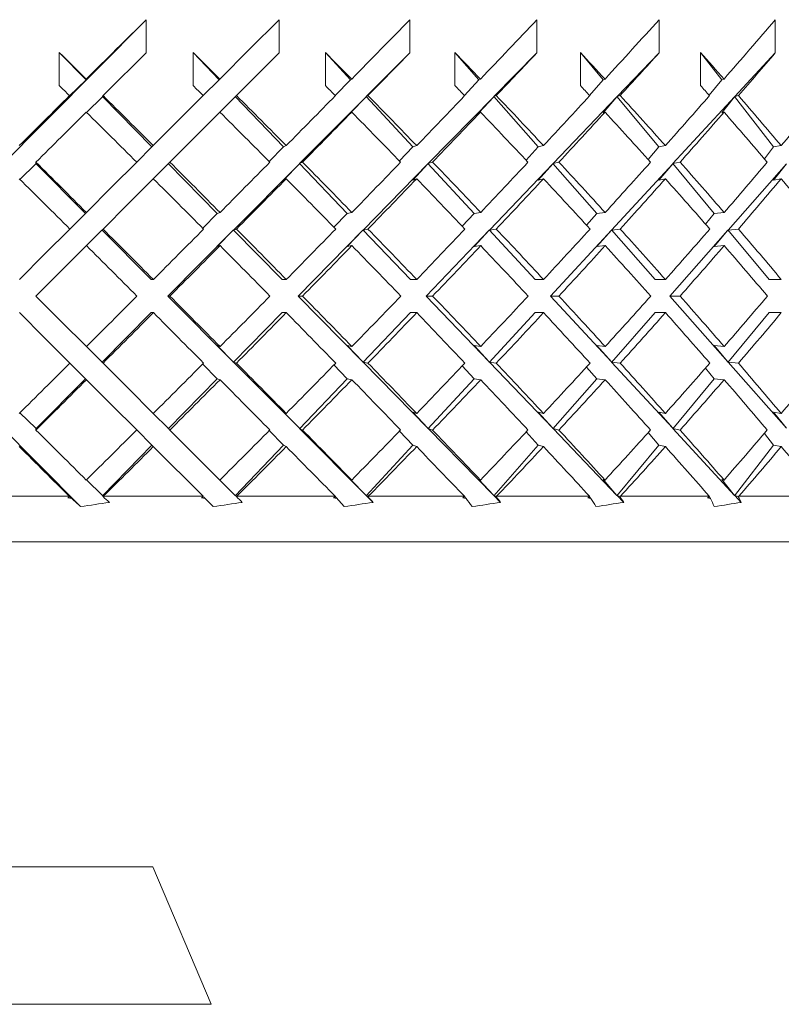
# Model space of a CAD drawing. Header units: inches. Extents: x 1.8 to 14.2, y 0.2 to 10.6.
# Tile 21 of 39: x 8.362 to 8.85, y 6.519 to 7.15. Entities that reach past the tile are written whole.
import ezdxf

# ---------------------------------------------------------------- set-up
doc = ezdxf.new("R2010")
doc.units = ezdxf.units.IN
doc.header["$MEASUREMENT"] = 0

msp = doc.modelspace()

# ---------------------------------------------------------------- linework, layer by layer
at = {"color": 7, "linetype": 'Continuous', "lineweight": 15}
for p, q in [((8.27765, 6.98325), (8.44323, 7.14963)), ((8.44323, 7.14963), (8.44323, 7.12842)), ((8.52837, 7.14963), (8.52837, 7.12842)), ((8.61201, 7.14963), (8.61201, 7.12842)), ((8.69335, 7.14963), (8.69335, 7.12842)), ((8.77159, 7.14963), (8.77159, 7.12842)), ((8.84599, 7.14963), (8.84599, 7.12842)), ((8.38754, 7.10746), (8.38754, 7.12867)), ((8.38754, 7.12867), (8.40468, 7.1112)), ((8.47322, 7.10746), (8.47322, 7.12867)), ((8.47322, 7.12867), (8.48994, 7.1112)), ((8.50099, 7.10104), (8.52837, 7.12842)), ((8.55793, 7.10746), (8.55793, 7.12867)), ((8.55793, 7.12867), (8.57407, 7.1112)), ((8.61201, 7.12842), (8.5841, 7.10037)), ((8.64086, 7.10746), (8.64086, 7.12867)), ((8.64086, 7.12867), (8.65626, 7.1112)), ((8.69335, 7.12842), (8.66584, 7.10037)), ((8.7212, 7.10746), (8.7212, 7.12867)), ((8.7212, 7.12867), (8.73572, 7.1112)), ((8.77159, 7.12842), (8.74475, 7.10037)), ((8.79818, 7.10746), (8.79818, 7.12867)), ((8.79818, 7.12867), (8.81168, 7.1112)), ((8.84599, 7.12842), (8.82008, 7.10037)), ((8.40468, 7.1112), (8.39405, 7.10083)), ((8.40468, 7.1112), (8.40482, 7.11163)), ((8.48994, 7.1112), (8.47974, 7.101)), ((8.48994, 7.1112), (8.49037, 7.11163)), ((8.57407, 7.1112), (8.56428, 7.10106)), ((8.57407, 7.1112), (8.57479, 7.11163)), ((8.65626, 7.1112), (8.64697, 7.10112)), ((8.65626, 7.1112), (8.65725, 7.11163)), ((8.73572, 7.1112), (8.72702, 7.10119)), ((8.73572, 7.1112), (8.73698, 7.11163)), ((8.81168, 7.1112), (8.80366, 7.10127)), ((8.81168, 7.1112), (8.81319, 7.11163)), ((8.3941, 7.101), (8.39405, 7.10083)), ((8.40497, 7.09027), (8.41518, 7.10024)), ((8.41518, 7.10049), (8.41531, 7.10037)), ((8.41518, 7.10049), (8.41518, 7.10024)), ((8.41518, 7.10049), (8.4469, 7.06816)), ((8.41553, 7.10104), (8.41531, 7.10037)), ((8.49037, 7.09042), (8.50019, 7.10024)), ((8.50019, 7.10049), (8.50032, 7.10037)), ((8.50019, 7.10049), (8.50019, 7.10024)), ((8.50019, 7.10049), (8.53113, 7.06816)), ((8.50099, 7.10104), (8.50032, 7.10037)), ((8.58397, 7.10024), (8.54139, 7.05745)), ((8.57407, 7.08999), (8.58397, 7.10024)), ((8.58397, 7.10049), (8.5841, 7.10037)), ((8.58397, 7.10049), (8.58397, 7.10024)), ((8.58397, 7.10049), (8.61384, 7.06816)), ((8.5852, 7.10104), (8.5841, 7.10037)), ((8.66571, 7.10024), (8.62374, 7.05745)), ((8.65626, 7.08999), (8.66571, 7.10024)), ((8.66571, 7.10049), (8.66584, 7.10037)), ((8.66571, 7.10049), (8.66571, 7.10024)), ((8.66571, 7.10049), (8.69423, 7.06816)), ((8.66737, 7.10104), (8.66584, 7.10037)), ((8.74463, 7.10024), (8.70368, 7.05745)), ((8.73572, 7.08999), (8.74463, 7.10024)), ((8.74463, 7.10049), (8.74475, 7.10037)), ((8.74463, 7.10049), (8.74463, 7.10024)), ((8.74463, 7.10049), (8.77151, 7.06816)), ((8.7467, 7.10104), (8.74475, 7.10037)), ((8.81996, 7.10024), (8.78043, 7.05745)), ((8.81168, 7.08999), (8.81996, 7.10024)), ((8.81996, 7.10049), (8.82008, 7.10037)), ((8.81996, 7.10049), (8.81996, 7.10024)), ((8.81996, 7.10049), (8.84495, 7.06816)), ((8.82242, 7.10104), (8.82008, 7.10037)), ((8.57407, 7.08999), (8.57479, 7.09042)), ((8.65626, 7.08999), (8.65725, 7.09042)), ((8.73572, 7.08999), (8.73698, 7.09042)), ((8.81168, 7.08999), (8.81319, 7.09042)), ((8.4469, 7.06816), (8.43713, 7.05839)), ((8.4469, 7.06816), (8.44775, 7.06901)), ((8.53113, 7.06816), (8.52197, 7.05876)), ((8.53113, 7.06816), (8.53284, 7.06901)), ((8.61384, 7.06816), (8.60537, 7.05916)), ((8.61384, 7.06816), (8.61638, 7.06901)), ((8.69423, 7.06816), (8.68652, 7.05959)), ((8.69423, 7.06816), (8.69757, 7.06901)), ((8.77151, 7.06816), (8.76464, 7.06005)), ((8.77151, 7.06816), (8.77563, 7.06901)), ((8.84495, 7.06816), (8.83898, 7.06057)), ((8.84495, 7.06816), (8.84981, 7.06901)), ((8.36237, 7.04737), (8.37247, 7.05732)), ((8.37247, 7.05757), (8.3726, 7.05745)), ((8.37247, 7.05757), (8.37247, 7.05732)), ((8.37247, 7.05757), (8.40432, 7.02558)), ((8.3726, 7.05841), (8.3726, 7.05745)), ((8.44775, 7.0478), (8.45727, 7.05732)), ((8.45727, 7.05757), (8.4574, 7.05745)), ((8.45727, 7.05757), (8.45727, 7.05732)), ((8.45727, 7.05757), (8.48866, 7.02558)), ((8.45836, 7.05841), (8.4574, 7.05745)), ((8.54126, 7.05732), (8.49909, 7.01494)), ((8.53113, 7.04694), (8.54126, 7.05732)), ((8.54126, 7.05757), (8.54139, 7.05745)), ((8.54126, 7.05757), (8.54126, 7.05732)), ((8.54126, 7.05757), (8.57188, 7.02558)), ((8.5433, 7.05841), (8.54139, 7.05745)), ((8.62362, 7.05732), (8.58206, 7.01494)), ((8.61384, 7.04694), (8.62362, 7.05732)), ((8.62362, 7.05757), (8.62374, 7.05745)), ((8.62362, 7.05757), (8.62362, 7.05732)), ((8.62362, 7.05757), (8.65318, 7.02558)), ((8.62659, 7.05841), (8.62374, 7.05745)), ((8.70356, 7.05732), (8.66301, 7.01494)), ((8.69423, 7.04694), (8.70356, 7.05732)), ((8.70356, 7.05757), (8.70368, 7.05745)), ((8.70356, 7.05757), (8.70356, 7.05732)), ((8.70356, 7.05757), (8.73178, 7.02558)), ((8.70744, 7.05841), (8.70368, 7.05745)), ((8.78031, 7.05732), (8.74116, 7.01494)), ((8.77151, 7.04694), (8.78031, 7.05732)), ((8.78031, 7.05757), (8.78043, 7.05745)), ((8.78031, 7.05757), (8.78031, 7.05732)), ((8.78031, 7.05757), (8.80691, 7.02558)), ((8.78506, 7.05841), (8.78043, 7.05745)), ((8.85313, 7.05732), (8.81576, 7.01494)), ((8.84495, 7.04694), (8.85313, 7.05732)), ((8.53113, 7.04694), (8.53284, 7.0478)), ((8.61384, 7.04694), (8.61638, 7.0478)), ((8.69423, 7.04694), (8.69757, 7.0478)), ((8.77151, 7.04694), (8.77563, 7.0478)), ((8.84495, 7.04694), (8.84981, 7.0478)), ((8.40432, 7.02558), (8.39431, 7.01557)), ((8.40432, 7.02558), (8.40492, 7.02618)), ((8.48866, 7.02558), (8.47936, 7.01615)), ((8.48866, 7.02558), (8.49047, 7.02618)), ((8.57188, 7.02558), (8.56339, 7.01675)), ((8.57188, 7.02558), (8.57489, 7.02618)), ((8.65318, 7.02558), (8.64557, 7.01738)), ((8.65318, 7.02558), (8.65735, 7.02618)), ((8.73178, 7.02558), (8.72511, 7.01805)), ((8.73178, 7.02558), (8.73707, 7.02618)), ((8.80691, 7.02558), (8.80125, 7.0188)), ((8.80691, 7.02558), (8.81328, 7.02618)), ((8.40492, 7.00497), (8.41477, 7.01482)), ((8.41477, 7.01507), (8.4149, 7.01494)), ((8.41477, 7.01507), (8.41477, 7.01482)), ((8.41477, 7.01507), (8.44644, 6.98325)), ((8.41553, 7.01558), (8.4149, 7.01494)), ((8.49896, 7.01482), (8.45699, 6.97265)), ((8.48866, 7.00436), (8.49896, 7.01482)), ((8.49896, 7.01507), (8.49909, 7.01494)), ((8.49896, 7.01507), (8.49896, 7.01482)), ((8.49896, 7.01507), (8.53017, 6.98325)), ((8.50099, 7.01558), (8.49909, 7.01494)), ((8.58193, 7.01482), (8.54057, 6.97265)), ((8.57188, 7.00436), (8.58193, 7.01482)), ((8.58193, 7.01507), (8.58206, 7.01494)), ((8.58193, 7.01507), (8.58193, 7.01482)), ((8.58193, 7.01507), (8.61238, 6.98325)), ((8.5852, 7.01558), (8.58206, 7.01494)), ((8.66289, 7.01482), (8.62253, 6.97265)), ((8.65318, 7.00436), (8.66289, 7.01482)), ((8.66289, 7.01507), (8.66301, 7.01494)), ((8.66289, 7.01507), (8.66289, 7.01482)), ((8.66289, 7.01507), (8.69228, 6.98325)), ((8.66737, 7.01558), (8.66301, 7.01494)), ((8.74104, 7.01482), (8.70208, 6.97265)), ((8.73178, 7.00436), (8.74104, 7.01482)), ((8.74104, 7.01507), (8.74116, 7.01494)), ((8.74104, 7.01507), (8.74104, 7.01482)), ((8.74104, 7.01507), (8.7691, 6.98325)), ((8.7467, 7.01558), (8.74116, 7.01494)), ((8.81565, 7.01482), (8.77846, 6.97265)), ((8.80691, 7.00436), (8.81565, 7.01482)), ((8.81565, 7.01507), (8.81576, 7.01494)), ((8.81565, 7.01507), (8.81565, 7.01482)), ((8.81565, 7.01507), (8.84211, 6.98325)), ((8.82242, 7.01558), (8.81576, 7.01494)), ((8.48866, 7.00436), (8.49047, 7.00497)), ((8.57188, 7.00436), (8.57489, 7.00497)), ((8.65318, 7.00436), (8.65735, 7.00497)), ((8.73178, 7.00436), (8.73707, 7.00497)), ((8.80691, 7.00436), (8.81328, 7.00497)), ((8.44644, 6.98325), (8.4478, 6.98325)), ((8.53017, 6.98325), (8.53289, 6.98325)), ((8.61238, 6.98325), (8.61643, 6.98325)), ((8.69228, 6.98325), (8.69761, 6.98325)), ((8.7691, 6.98325), (8.77567, 6.98325)), ((8.84211, 6.98325), (8.84985, 6.98325)), ((8.45699, 6.97265), (8.49896, 6.93047)), ((8.45699, 6.97265), (8.45836, 6.97265)), ((8.54057, 6.97265), (8.58193, 6.93047)), ((8.54057, 6.97265), (8.5433, 6.97265)), ((8.62253, 6.97265), (8.66289, 6.93047)), ((8.62253, 6.97265), (8.62659, 6.97265)), ((8.70208, 6.97265), (8.74104, 6.93047)), ((8.70208, 6.97265), (8.70744, 6.97265)), ((8.77846, 6.97265), (8.81565, 6.93047)), ((8.77846, 6.97265), (8.78506, 6.97265)), ((8.40116, 6.83793), (8.27765, 6.96204)), ((8.44644, 6.96204), (8.41477, 6.93022)), ((8.44644, 6.96204), (8.4478, 6.96204)), ((8.53017, 6.96204), (8.49896, 6.93022)), ((8.53017, 6.96204), (8.53289, 6.96204)), ((8.61238, 6.96204), (8.58193, 6.93022)), ((8.61238, 6.96204), (8.61643, 6.96204)), ((8.69228, 6.96204), (8.66289, 6.93022)), ((8.69228, 6.96204), (8.69761, 6.96204)), ((8.7691, 6.96204), (8.74104, 6.93022)), ((8.7691, 6.96204), (8.77567, 6.96204)), ((8.84211, 6.96204), (8.81565, 6.93022)), ((8.84211, 6.96204), (8.84985, 6.96204)), ((8.41477, 6.93047), (8.40492, 6.94032)), ((8.49896, 6.93047), (8.48866, 6.94093)), ((8.49047, 6.94032), (8.48866, 6.94093)), ((8.58193, 6.93047), (8.57188, 6.94093)), ((8.57489, 6.94032), (8.57188, 6.94093)), ((8.66289, 6.93047), (8.65318, 6.94093)), ((8.65735, 6.94032), (8.65318, 6.94093)), ((8.74104, 6.93047), (8.73178, 6.94093)), ((8.73707, 6.94032), (8.73178, 6.94093)), ((8.81328, 6.94032), (8.80691, 6.94093)), ((8.81565, 6.93047), (8.80691, 6.94093)), ((8.39431, 6.92972), (8.40432, 6.91972)), ((8.41477, 6.93047), (8.41477, 6.93022)), ((8.4149, 6.93035), (8.41477, 6.93022)), ((8.4149, 6.93035), (8.41553, 6.92971)), ((8.47936, 6.92914), (8.48866, 6.91972)), ((8.49896, 6.93047), (8.49896, 6.93022)), ((8.49909, 6.93035), (8.49896, 6.93022)), ((8.49909, 6.93035), (8.54126, 6.88797)), ((8.49909, 6.93035), (8.50099, 6.92971)), ((8.58193, 6.93047), (8.58193, 6.93022)), ((8.58206, 6.93035), (8.58193, 6.93022)), ((8.58206, 6.93035), (8.62362, 6.88797)), ((8.58206, 6.93035), (8.5852, 6.92971)), ((8.66289, 6.93047), (8.66289, 6.93022)), ((8.66301, 6.93035), (8.66289, 6.93022)), ((8.66301, 6.93035), (8.70356, 6.88797)), ((8.66301, 6.93035), (8.66737, 6.92971)), ((8.74104, 6.93047), (8.74104, 6.93022)), ((8.74116, 6.93035), (8.74104, 6.93022)), ((8.74116, 6.93035), (8.78031, 6.88797)), ((8.74116, 6.93035), (8.7467, 6.92971)), ((8.81565, 6.93047), (8.81565, 6.93022)), ((8.81576, 6.93035), (8.81565, 6.93022)), ((8.81576, 6.93035), (8.85313, 6.88797)), ((8.81576, 6.93035), (8.82242, 6.92971)), ((8.56339, 6.92855), (8.57188, 6.91972)), ((8.64557, 6.92792), (8.65318, 6.91972)), ((8.72511, 6.92724), (8.73178, 6.91972)), ((8.80125, 6.92649), (8.80691, 6.91972)), ((8.40432, 6.91972), (8.37247, 6.88772)), ((8.40492, 6.91911), (8.40432, 6.91972)), ((8.48866, 6.91972), (8.45727, 6.88772)), ((8.49047, 6.91911), (8.48866, 6.91972)), ((8.57188, 6.91972), (8.54126, 6.88772)), ((8.57489, 6.91911), (8.57188, 6.91972)), ((8.65318, 6.91972), (8.62362, 6.88772)), ((8.65735, 6.91911), (8.65318, 6.91972)), ((8.73178, 6.91972), (8.70356, 6.88772)), ((8.73707, 6.91911), (8.73178, 6.91972)), ((8.80691, 6.91972), (8.78031, 6.88772)), ((8.81328, 6.91911), (8.80691, 6.91972)), ((8.37247, 6.88797), (8.36237, 6.89792)), ((8.45727, 6.88797), (8.44775, 6.89749)), ((8.53284, 6.89749), (8.53113, 6.89835)), ((8.54126, 6.88797), (8.53113, 6.89835)), ((8.61638, 6.89749), (8.61384, 6.89835)), ((8.62362, 6.88797), (8.61384, 6.89835)), ((8.69757, 6.89749), (8.69423, 6.89835)), ((8.70356, 6.88797), (8.69423, 6.89835)), ((8.77563, 6.89749), (8.77151, 6.89835)), ((8.78031, 6.88797), (8.77151, 6.89835)), ((8.84981, 6.89749), (8.84495, 6.89835)), ((8.85313, 6.88797), (8.84495, 6.89835)), ((8.37247, 6.88797), (8.37247, 6.88772)), ((8.3726, 6.88784), (8.37247, 6.88772)), ((8.3726, 6.88784), (8.3726, 6.88688)), ((8.43713, 6.88691), (8.4469, 6.87714)), ((8.45727, 6.88797), (8.45727, 6.88772)), ((8.4574, 6.88784), (8.45727, 6.88772)), ((8.4574, 6.88784), (8.45836, 6.88688)), ((8.52197, 6.88653), (8.53113, 6.87714)), ((8.54126, 6.88797), (8.54126, 6.88772)), ((8.54139, 6.88784), (8.54126, 6.88772)), ((8.54139, 6.88784), (8.58397, 6.84506)), ((8.54139, 6.88784), (8.5433, 6.88688)), ((8.60537, 6.88613), (8.61384, 6.87714)), ((8.62362, 6.88797), (8.62362, 6.88772)), ((8.62374, 6.88784), (8.62362, 6.88772)), ((8.62374, 6.88784), (8.66571, 6.84506)), ((8.62374, 6.88784), (8.62659, 6.88688)), ((8.68652, 6.88571), (8.69423, 6.87714)), ((8.70356, 6.88797), (8.70356, 6.88772)), ((8.70368, 6.88784), (8.70356, 6.88772)), ((8.70368, 6.88784), (8.74463, 6.84506)), ((8.70368, 6.88784), (8.70744, 6.88688)), ((8.76464, 6.88524), (8.77151, 6.87714)), ((8.78031, 6.88797), (8.78031, 6.88772)), ((8.78043, 6.88784), (8.78031, 6.88772)), ((8.78043, 6.88784), (8.81996, 6.84506)), ((8.78043, 6.88784), (8.78506, 6.88688)), ((8.83898, 6.88472), (8.84495, 6.87714)), ((8.4469, 6.87714), (8.41518, 6.8448)), ((8.44775, 6.87628), (8.4469, 6.87714)), ((8.44775, 6.87628), (8.47957, 6.84446)), ((8.53113, 6.87714), (8.50019, 6.8448)), ((8.53284, 6.87628), (8.53113, 6.87714)), ((8.61384, 6.87714), (8.58397, 6.8448)), ((8.61638, 6.87628), (8.61384, 6.87714)), ((8.69423, 6.87714), (8.66571, 6.8448)), ((8.69757, 6.87628), (8.69423, 6.87714)), ((8.77151, 6.87714), (8.74463, 6.8448)), ((8.77563, 6.87628), (8.77151, 6.87714)), ((8.84495, 6.87714), (8.81996, 6.8448)), ((8.84981, 6.87628), (8.84495, 6.87714)), ((8.41518, 6.84506), (8.40497, 6.85502)), ((8.50019, 6.84506), (8.49037, 6.85487)), ((8.57479, 6.85487), (8.57407, 6.8553)), ((8.58397, 6.84506), (8.57407, 6.8553)), ((8.65725, 6.85487), (8.65626, 6.8553)), ((8.66571, 6.84506), (8.65626, 6.8553)), ((8.73698, 6.85487), (8.73572, 6.8553)), ((8.74463, 6.84506), (8.73572, 6.8553)), ((8.81319, 6.85487), (8.81168, 6.8553)), ((8.81996, 6.84506), (8.81168, 6.8553)), ((8.32987, 6.84446), (8.39394, 6.84446)), ((8.3941, 6.84432), (8.39394, 6.84446)), ((8.39405, 6.84446), (8.39549, 6.84305)), ((8.39405, 6.84446), (8.3941, 6.84432)), ((8.41518, 6.84506), (8.41518, 6.8448)), ((8.41531, 6.84493), (8.41518, 6.8448)), ((8.41531, 6.84493), (8.41553, 6.84428)), ((8.41574, 6.84446), (8.41553, 6.84428)), ((8.41574, 6.84446), (8.47957, 6.84446)), ((8.47972, 6.84432), (8.47957, 6.84446)), ((8.48014, 6.84389), (8.48098, 6.84305)), ((8.50019, 6.84506), (8.50019, 6.8448)), ((8.50032, 6.84493), (8.50019, 6.8448)), ((8.50032, 6.84493), (8.50096, 6.84428)), ((8.50119, 6.84446), (8.50096, 6.84428)), ((8.50119, 6.84446), (8.56418, 6.84446)), ((8.5643, 6.84432), (8.56418, 6.84446)), ((8.56424, 6.84427), (8.56542, 6.84305)), ((8.58397, 6.84506), (8.58397, 6.8448)), ((8.5841, 6.84493), (8.58397, 6.8448)), ((8.5841, 6.84493), (8.58845, 6.84055)), ((8.5841, 6.84493), (8.58516, 6.84428)), ((8.58541, 6.84446), (8.58516, 6.84428)), ((8.58541, 6.84446), (8.64693, 6.84446)), ((8.64692, 6.84423), (8.648, 6.84305)), ((8.64704, 6.84432), (8.64693, 6.84446)), ((8.66571, 6.84506), (8.66571, 6.8448)), ((8.66584, 6.84493), (8.66571, 6.8448)), ((8.66584, 6.84493), (8.67012, 6.84055)), ((8.66584, 6.84493), (8.66731, 6.84428)), ((8.66757, 6.84446), (8.66731, 6.84428)), ((8.66757, 6.84446), (8.72705, 6.84446)), ((8.72695, 6.84419), (8.72793, 6.84305)), ((8.72714, 6.84432), (8.72705, 6.84446)), ((8.74463, 6.84506), (8.74463, 6.8448)), ((8.74475, 6.84493), (8.74463, 6.8448)), ((8.74475, 6.84493), (8.74893, 6.84055)), ((8.74475, 6.84493), (8.74662, 6.84428)), ((8.74689, 6.84446), (8.74662, 6.84428)), ((8.74689, 6.84446), (8.80375, 6.84446)), ((8.80356, 6.84414), (8.80444, 6.84305)), ((8.80382, 6.84432), (8.80375, 6.84446)), ((8.81996, 6.84506), (8.81996, 6.8448)), ((8.82008, 6.84493), (8.81996, 6.8448)), ((8.82008, 6.84493), (8.82412, 6.84055)), ((8.82008, 6.84493), (8.82233, 6.84428)), ((8.8226, 6.84446), (8.82233, 6.84428)), ((8.8226, 6.84446), (8.8763, 6.84446)), ((9.24747, 6.81521), (7.75375, 6.81521)), ((8.44747, 6.60721), (8.29747, 6.60721)), ((8.48472, 6.51916), (8.44747, 6.60721))]:
    msp.add_line(p, q, dxfattribs=at)
at = {"color": 1, "linetype": 'Continuous', "lineweight": 15}
for p, q in [((8.26023, 6.51916), (8.46642, 6.51916)), ((8.46642, 6.51916), (8.48472, 6.51916))]:
    msp.add_line(p, q, dxfattribs=at)
at = {"color": 7, "linetype": 'Continuous', "lineweight": 15, "flags": 128}
for points in [[(8.52837, 7.14963), (8.5094, 7.13066), (8.49037, 7.11163)], [(8.47974, 7.101), (8.46376, 7.08502), (8.44775, 7.06901)], [(8.45836, 7.05841), (8.47439, 7.07443), (8.49037, 7.09042)], [(8.43713, 7.05839), (8.42103, 7.04229), (8.40492, 7.02618)], [(8.41553, 7.01558), (8.43165, 7.0317), (8.44775, 7.0478)], [(8.39431, 7.01557), (8.37815, 6.99941), (8.36199, 6.98325)], [(8.3726, 6.97265), (8.38876, 6.98881), (8.40492, 7.00497)], [(8.40492, 6.94032), (8.38876, 6.95648), (8.3726, 6.97265)], [(8.36199, 6.96204), (8.37815, 6.94588), (8.39431, 6.92972)], [(8.44775, 6.89749), (8.43165, 6.91359), (8.41553, 6.92971)], [(8.40492, 6.91911), (8.42103, 6.903), (8.43713, 6.88691)], [(8.49037, 6.85487), (8.47439, 6.87086), (8.45836, 6.88688)]]:
    msp.add_lwpolyline(points, dxfattribs=at)
at = {"color": 7, "linetype": 'Continuous', "lineweight": 15}
for centre, major_axis, ratio, start_param, end_param in [((8.37247, 6.99373), (0.87395, 0.87395), 0.049127, 1.440759, 1.48473), ((8.37247, 6.99373), (0.87395, 0.87395), 0.049127, 4.89663, 4.940601), ((8.37247, 6.99373), (0.87079, 0.87079), 0.098491, 4.945717, 4.989689), ((8.37247, 6.99373), (0.86553, 0.86553), 0.148336, 4.994804, 5.038776), ((8.37247, 6.99373), (0.85819, 0.85819), 0.198912, 5.043892, 5.087863), ((8.37247, 6.97277), (0.87079, -0.87079), 0.098491, 1.631993, 1.651746), ((8.37247, 6.97252), (0.87395, 0.87395), 0.049127, 1.440759, 1.472476), ((8.37247, 6.97277), (0.86553, -0.86553), 0.148336, 1.582905, 1.602659), ((8.37247, 6.97277), (0.85819, -0.85819), 0.198912, 1.533818, 1.553572), ((8.37247, 6.97252), (0.87395, 0.87395), 0.049127, 4.908884, 4.940601), ((8.37247, 6.97277), (0.84878, -0.84878), 0.250487, 1.48473, 1.504484), ((8.37247, 6.97252), (0.87079, 0.87079), 0.098491, 4.957972, 4.989689), ((8.37247, 6.97277), (0.83732, -0.83732), 0.303347, 1.435643, 1.455397), ((8.37247, 6.97252), (0.86553, 0.86553), 0.148336, 5.007059, 5.038776), ((8.37247, 6.97277), (0.82385, -0.82385), 0.357806, 1.386556, 1.406309), ((8.37247, 6.97252), (0.85819, 0.85819), 0.198912, 5.056147, 5.087863), ((8.37247, 6.95156), (0.87079, -0.87079), 0.098491, 1.644249, 1.651746), ((8.37247, 6.95156), (0.86553, -0.86553), 0.148336, 1.595162, 1.602659), ((8.37247, 6.95156), (0.85819, -0.85819), 0.198912, 1.546074, 1.553572), ((8.37247, 6.95156), (0.84878, -0.84878), 0.250487, 1.496987, 1.504484), ((8.37247, 6.95156), (0.83732, -0.83732), 0.303347, 1.4479, 1.455397), ((8.37247, 6.95156), (0.82385, -0.82385), 0.357806, 1.398812, 1.406309), ((8.37247, 6.99373), (0.87395, 0.87395), 0.049127, 1.496987, 1.533745), ((8.37247, 6.97277), (0.87079, -0.87079), 0.098491, 1.582832, 1.619738), ((8.37247, 6.97277), (0.86553, -0.86553), 0.148336, 1.533745, 1.57065), ((8.37247, 6.99373), (0.87395, 0.87395), 0.049127, 4.847615, 4.884373), ((8.37247, 6.97277), (0.85819, -0.85819), 0.198912, 1.484657, 1.521563), ((8.37247, 6.99373), (0.87079, 0.87079), 0.098491, 4.896703, 4.933461), ((8.37247, 6.97277), (0.84878, -0.84878), 0.250487, 1.43557, 1.472476), ((8.37247, 6.99373), (0.86553, 0.86553), 0.148336, 4.94579, 4.982548), ((8.37247, 6.97277), (0.83732, -0.83732), 0.303347, 1.386482, 1.423388), ((8.37247, 6.99373), (0.85819, 0.85819), 0.198912, 4.994878, 5.031635), ((8.37247, 6.97277), (0.82385, -0.82385), 0.357806, 1.337395, 1.374301), ((8.37247, 6.99373), (0.84878, 0.84878), 0.250487, 5.043965, 5.080723), ((8.37247, 6.97252), (0.87395, 0.87395), 0.049127, 1.48473, 1.521564), ((8.37247, 6.95156), (0.87079, -0.87079), 0.098491, 1.595015, 1.631993), ((8.37247, 6.95156), (0.86553, -0.86553), 0.148336, 1.545927, 1.582905), ((8.37247, 6.97252), (0.87395, 0.87395), 0.049127, 4.859796, 4.89663), ((8.37247, 6.95156), (0.85819, -0.85819), 0.198912, 1.49684, 1.533818), ((8.37247, 6.97252), (0.87079, 0.87079), 0.098491, 4.908884, 4.945717), ((8.37247, 6.95156), (0.84878, -0.84878), 0.250487, 1.447752, 1.48473), ((8.37247, 6.97252), (0.86553, 0.86553), 0.148336, 4.957971, 4.994804), ((8.37247, 6.95156), (0.83732, -0.83732), 0.303347, 1.398665, 1.435643), ((8.37247, 6.97252), (0.85819, 0.85819), 0.198912, 5.007058, 5.043892), ((8.37247, 6.95156), (0.82385, -0.82385), 0.357806, 1.349578, 1.386556), ((8.37247, 6.97277), (0.87395, -0.87395), 0.049127, 1.582789, 1.619739), ((8.37247, 6.97277), (0.87079, -0.87079), 0.098491, 1.533701, 1.570651), ((8.37247, 6.99373), (0.87395, 0.87395), 0.049127, 4.798572, 4.835433), ((8.37247, 6.97277), (0.86553, -0.86553), 0.148336, 1.484614, 1.521564), ((8.37247, 6.99373), (0.87079, 0.87079), 0.098491, 4.847659, 4.88452), ((8.37247, 6.97277), (0.85819, -0.85819), 0.198912, 1.435526, 1.472476), ((8.37247, 6.99373), (0.86553, 0.86553), 0.148336, 4.896746, 4.933608), ((8.37247, 6.97277), (0.84878, -0.84878), 0.250487, 1.386439, 1.423389), ((8.37247, 6.99373), (0.85819, 0.85819), 0.198912, 4.945834, 4.982695), ((8.37247, 6.97277), (0.83732, -0.83732), 0.303347, 1.337352, 1.374302), ((8.37247, 6.99373), (0.84878, 0.84878), 0.250487, 4.994921, 5.031782), ((8.37247, 6.95156), (0.87395, -0.87395), 0.049127, 1.594927, 1.631919), ((8.37247, 6.95156), (0.87079, -0.87079), 0.098491, 1.54584, 1.582832), ((8.37247, 6.97252), (0.87395, 0.87395), 0.049127, 4.810708, 4.847615), ((8.37247, 6.95156), (0.86553, -0.86553), 0.148336, 1.496752, 1.533745), ((8.37247, 6.97252), (0.87079, 0.87079), 0.098491, 4.859796, 4.896703), ((8.37247, 6.95156), (0.85819, -0.85819), 0.198912, 1.447665, 1.484657), ((8.37247, 6.97252), (0.86553, 0.86553), 0.148336, 4.908883, 4.94579), ((8.37247, 6.95156), (0.84878, -0.84878), 0.250487, 1.398577, 1.43557), ((8.37247, 6.97252), (0.85819, 0.85819), 0.198912, 4.95797, 4.994878), ((8.37247, 6.95156), (0.83732, -0.83732), 0.303347, 1.34949, 1.386482), ((8.37247, 6.97252), (0.84878, 0.84878), 0.250487, 5.007058, 5.043965), ((8.37247, 6.95156), (0.82385, -0.82385), 0.357806, 1.300403, 1.337395), ((8.37247, 6.97277), (0.87395, -0.87395), 0.049127, 1.533687, 1.570652), ((8.37247, 6.99373), (0.87395, 0.87395), 0.049127, 4.749499, 4.786433), ((8.37247, 6.97277), (0.87079, -0.87079), 0.098491, 1.484599, 1.521564), ((8.37247, 6.99373), (0.87079, 0.87079), 0.098491, 4.798586, 4.83552), ((8.37247, 6.97277), (0.86553, -0.86553), 0.148336, 1.435512, 1.472477), ((8.37247, 6.99373), (0.86553, 0.86553), 0.148336, 4.847673, 4.884608), ((8.37247, 6.97277), (0.85819, -0.85819), 0.198912, 1.386425, 1.42339), ((8.37247, 6.99373), (0.85819, 0.85819), 0.198912, 4.896761, 4.933695), ((8.37247, 6.97277), (0.84878, -0.84878), 0.250487, 1.337337, 1.374302), ((8.37247, 6.99373), (0.84878, 0.84878), 0.250487, 4.945848, 4.982783), ((8.37247, 6.97277), (0.83732, -0.83732), 0.303347, 1.28825, 1.325215), ((8.37247, 6.95156), (0.87395, -0.87395), 0.049127, 1.545811, 1.582789), ((8.37247, 6.97252), (0.87395, 0.87395), 0.049127, 4.761621, 4.798572), ((8.37247, 6.95156), (0.87079, -0.87079), 0.098491, 1.496723, 1.533701), ((8.37247, 6.97252), (0.87079, 0.87079), 0.098491, 4.810708, 4.847659), ((8.37247, 6.95156), (0.86553, -0.86553), 0.148336, 1.447636, 1.484614), ((8.37247, 6.97252), (0.86553, 0.86553), 0.148336, 4.859796, 4.896746), ((8.37247, 6.95156), (0.85819, -0.85819), 0.198912, 1.398548, 1.435526), ((8.37247, 6.97252), (0.85819, 0.85819), 0.198912, 4.908883, 4.945834), ((8.37247, 6.95156), (0.84878, -0.84878), 0.250487, 1.349461, 1.386439), ((8.37247, 6.97252), (0.84878, 0.84878), 0.250487, 4.95797, 4.994921), ((8.37247, 6.95156), (0.83732, -0.83732), 0.303347, 1.300374, 1.337352), ((8.37247, 6.99373), (0.87395, 0.87395), 0.049127, 4.700397, 4.737375), ((8.37247, 6.97277), (0.87395, -0.87395), 0.049127, 1.484614, 1.521565), ((8.37247, 6.99373), (0.87079, 0.87079), 0.098491, 4.749484, 4.786462), ((8.37247, 6.97277), (0.87079, -0.87079), 0.098491, 1.435526, 1.472477), ((8.37247, 6.99373), (0.86553, 0.86553), 0.148336, 4.798572, 4.83555), ((8.37247, 6.97277), (0.86553, -0.86553), 0.148336, 1.386439, 1.42339), ((8.37247, 6.99373), (0.85819, 0.85819), 0.198912, 4.847659, 4.884637), ((8.37247, 6.97277), (0.85819, -0.85819), 0.198912, 1.337352, 1.374302), ((8.37247, 6.99373), (0.84878, 0.84878), 0.250487, 4.896746, 4.933724), ((8.37247, 6.97277), (0.84878, -0.84878), 0.250487, 1.288264, 1.325215), ((8.37247, 6.99373), (0.83732, 0.83732), 0.303347, 4.945834, 4.982812), ((8.37247, 6.97252), (0.87395, 0.87395), 0.049127, 4.712534, 4.749499), ((8.37247, 6.95156), (0.87395, -0.87395), 0.049127, 1.496752, 1.533687), ((8.37247, 6.97252), (0.87079, 0.87079), 0.098491, 4.761621, 4.798586), ((8.37247, 6.95156), (0.87079, -0.87079), 0.098491, 1.447665, 1.484599), ((8.37247, 6.97252), (0.86553, 0.86553), 0.148336, 4.810708, 4.847673), ((8.37247, 6.95156), (0.86553, -0.86553), 0.148336, 1.398577, 1.435512), ((8.37247, 6.97252), (0.85819, 0.85819), 0.198912, 4.859796, 4.896761), ((8.37247, 6.95156), (0.85819, -0.85819), 0.198912, 1.34949, 1.386425), ((8.37247, 6.97252), (0.84878, 0.84878), 0.250487, 4.908883, 4.945848), ((8.37247, 6.95156), (0.84878, -0.84878), 0.250487, 1.300403, 1.337337), ((8.37247, 6.97252), (0.83732, 0.83732), 0.303347, 4.95797, 4.994936), ((8.37247, 6.99373), (0.87395, 0.87395), 0.049127, 4.651266, 4.688258), ((8.37247, 6.99373), (0.87079, 0.87079), 0.098491, 4.700353, 4.737346), ((8.37247, 6.97277), (0.87395, -0.87395), 0.049127, 1.43557, 1.472477), ((8.37247, 6.99373), (0.86553, 0.86553), 0.148336, 4.749441, 4.786433), ((8.37247, 6.97277), (0.87079, -0.87079), 0.098491, 1.386482, 1.42339), ((8.37247, 6.99373), (0.85819, 0.85819), 0.198912, 4.798528, 4.83552), ((8.37247, 6.97277), (0.86553, -0.86553), 0.148336, 1.337395, 1.374302), ((8.37247, 6.99373), (0.84878, 0.84878), 0.250487, 4.847615, 4.884608), ((8.37247, 6.97277), (0.85819, -0.85819), 0.198912, 1.288308, 1.325215), ((8.37247, 6.99373), (0.83732, 0.83732), 0.303347, 4.896703, 4.933695), ((8.37247, 6.97277), (0.84878, -0.84878), 0.250487, 1.23922, 1.276127), ((8.37247, 6.99373), (0.82385, 0.82385), 0.357806, 4.94579, 4.982783), ((8.37247, 6.97252), (0.87395, 0.87395), 0.049127, 4.663447, 4.700397), ((8.37247, 6.97252), (0.87079, 0.87079), 0.098491, 4.712534, 4.749484), ((8.37247, 6.95156), (0.87395, -0.87395), 0.049127, 1.447752, 1.484614), ((8.37247, 6.97252), (0.86553, 0.86553), 0.148336, 4.761621, 4.798572), ((8.37247, 6.95156), (0.87079, -0.87079), 0.098491, 1.398665, 1.435526), ((8.37247, 6.97252), (0.85819, 0.85819), 0.198912, 4.810709, 4.847659), ((8.37247, 6.95156), (0.86553, -0.86553), 0.148336, 1.349578, 1.386439), ((8.37247, 6.97252), (0.84878, 0.84878), 0.250487, 4.859796, 4.896746), ((8.37247, 6.95156), (0.85819, -0.85819), 0.198912, 1.30049, 1.337352), ((8.37247, 6.97252), (0.83732, 0.83732), 0.303347, 4.908884, 4.945834), ((8.37247, 6.95156), (0.84878, -0.84878), 0.250487, 1.251403, 1.288264), ((8.37247, 6.97277), (0.87395, -0.87395), 0.049127, 4.761621, 4.798455), ((8.37247, 6.99373), (0.87079, 0.87079), 0.098491, 4.651193, 4.688171), ((8.37247, 6.99373), (0.86553, 0.86553), 0.148336, 4.70028, 4.737258), ((8.37247, 6.97277), (0.87395, -0.87395), 0.049127, 1.386556, 1.423389), ((8.37247, 6.99373), (0.85819, 0.85819), 0.198912, 4.749368, 4.786345), ((8.37247, 6.97277), (0.87079, -0.87079), 0.098491, 1.337468, 1.374302), ((8.37247, 6.99373), (0.84878, 0.84878), 0.250487, 4.798455, 4.835433), ((8.37247, 6.97277), (0.86553, -0.86553), 0.148336, 1.288381, 1.325214), ((8.37247, 6.99373), (0.83732, 0.83732), 0.303347, 4.847542, 4.88452), ((8.37247, 6.97277), (0.85819, -0.85819), 0.198912, 1.239293, 1.276127), ((8.37247, 6.99373), (0.82385, 0.82385), 0.357806, 4.89663, 4.933608), ((8.37247, 6.95156), (0.87395, -0.87395), 0.049127, 4.749441, 4.786007), ((8.37247, 6.97252), (0.87079, 0.87079), 0.098491, 4.663684, 4.700353), ((8.37247, 6.97252), (0.86553, 0.86553), 0.148336, 4.712771, 4.749441), ((8.37247, 6.95156), (0.87395, -0.87395), 0.049127, 1.399004, 1.43557), ((8.37247, 6.97252), (0.85819, 0.85819), 0.198912, 4.761859, 4.798528), ((8.37247, 6.95156), (0.87079, -0.87079), 0.098491, 1.349916, 1.386482), ((8.37247, 6.97252), (0.84878, 0.84878), 0.250487, 4.810946, 4.847615), ((8.37247, 6.95156), (0.86553, -0.86553), 0.148336, 1.300829, 1.337395), ((8.37247, 6.97252), (0.83732, 0.83732), 0.303347, 4.860033, 4.896703), ((8.37247, 6.95156), (0.85819, -0.85819), 0.198912, 1.251742, 1.288308), ((8.37247, 6.97252), (0.82385, 0.82385), 0.357806, 4.909121, 4.94579), ((8.37247, 6.95156), (0.84878, -0.84878), 0.250487, 1.202654, 1.23922)]:
    msp.add_ellipse(centre, major_axis=major_axis, ratio=ratio, start_param=start_param, end_param=end_param, dxfattribs=at)
for points in [[(8.39307, 6.84347), (8.39341, 6.84375), (8.39376, 6.84404), (8.3941, 6.84432)], [(8.39307, 6.84347), (8.39388, 6.84333), (8.39469, 6.84319), (8.39549, 6.84305)], [(8.40116, 6.83793), (8.39928, 6.83963), (8.39738, 6.84134), (8.39549, 6.84305)], [(8.41553, 6.84428), (8.41691, 6.84304), (8.41828, 6.8418), (8.41966, 6.84055)], [(8.47862, 6.84347), (8.47899, 6.84375), (8.47935, 6.84404), (8.47972, 6.84432)], [(8.47862, 6.84347), (8.47941, 6.84333), (8.48019, 6.84319), (8.48098, 6.84305)], [(8.4861, 6.83793), (8.4844, 6.83963), (8.48269, 6.84134), (8.48098, 6.84305)], [(8.50096, 6.84428), (8.50221, 6.84304), (8.50345, 6.8418), (8.50469, 6.84055)], [(8.56314, 6.84347), (8.56353, 6.84375), (8.56392, 6.84404), (8.5643, 6.84432)], [(8.56314, 6.84347), (8.5639, 6.84333), (8.56466, 6.84319), (8.56542, 6.84305)], [(8.56995, 6.83793), (8.56844, 6.83963), (8.56693, 6.84134), (8.56542, 6.84305)], [(8.58516, 6.84428), (8.58626, 6.84304), (8.58735, 6.8418), (8.58845, 6.84055)], [(8.64583, 6.84347), (8.64623, 6.84375), (8.64664, 6.84404), (8.64704, 6.84432)], [(8.64583, 6.84347), (8.64655, 6.84333), (8.64728, 6.84319), (8.648, 6.84305)], [(8.65189, 6.83793), (8.6506, 6.83963), (8.6493, 6.84134), (8.648, 6.84305)], [(8.66731, 6.84428), (8.66825, 6.84304), (8.66919, 6.8418), (8.67012, 6.84055)], [(8.72588, 6.84347), (8.7263, 6.84375), (8.72672, 6.84404), (8.72714, 6.84432)], [(8.72588, 6.84347), (8.72657, 6.84333), (8.72725, 6.84319), (8.72793, 6.84305)], [(8.73115, 6.83793), (8.73008, 6.83963), (8.72901, 6.84134), (8.72793, 6.84305)], [(8.74662, 6.84428), (8.74739, 6.84304), (8.74816, 6.8418), (8.74893, 6.84055)], [(8.80253, 6.84347), (8.80296, 6.84375), (8.80339, 6.84404), (8.80382, 6.84432)], [(8.80253, 6.84347), (8.80317, 6.84333), (8.8038, 6.84319), (8.80444, 6.84305)], [(8.80695, 6.83793), (8.80611, 6.83963), (8.80528, 6.84134), (8.80444, 6.84305)], [(8.82233, 6.84428), (8.82293, 6.84304), (8.82352, 6.8418), (8.82412, 6.84055)], [(8.40116, 6.83793), (8.40733, 6.83874), (8.4135, 6.83961), (8.41966, 6.84055)], [(8.4861, 6.83793), (8.4923, 6.83874), (8.4985, 6.83961), (8.50469, 6.84055)], [(8.56995, 6.83793), (8.57612, 6.83874), (8.58229, 6.83961), (8.58845, 6.84055)], [(8.65189, 6.83793), (8.65797, 6.83874), (8.66405, 6.83961), (8.67012, 6.84055)], [(8.73115, 6.83793), (8.73708, 6.83874), (8.74301, 6.83961), (8.74893, 6.84055)], [(8.80695, 6.83793), (8.81267, 6.83874), (8.8184, 6.83961), (8.82412, 6.84055)]]:
    msp.add_open_spline(points, degree=3, dxfattribs=at)

doc.saveas('drawing.dxf')
